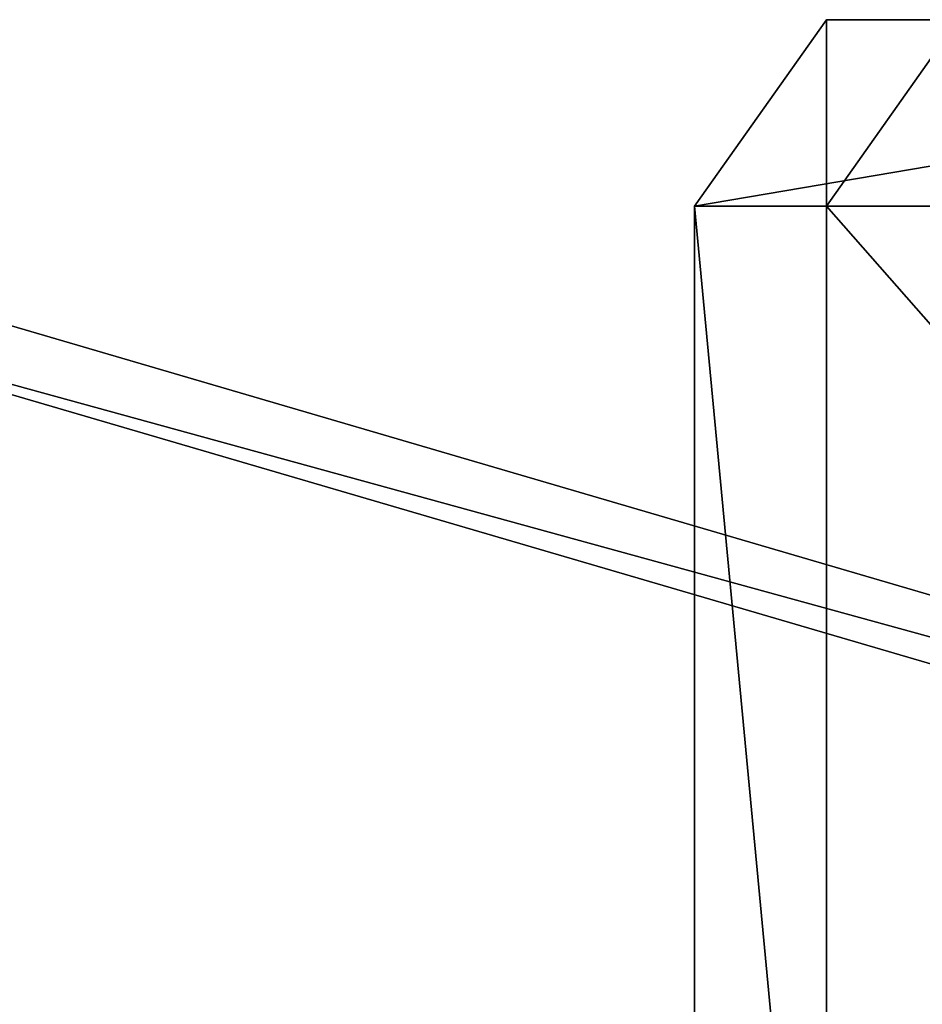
# Model space of a CAD drawing. Header units: inches. Extents: x -9.7 to 9.7, y -2.4 to 4.3.
# Tile 89 of 256: x -9.052 to -8.446, y -0.015 to 0.645. Entities that reach past the tile are written whole.
import ezdxf

# ---------------------------------------------------------------- set-up
doc = ezdxf.new("R2010")
doc.units = ezdxf.units.IN
doc.header["$LTSCALE"] = 101.851852
doc.header["$MEASUREMENT"] = 0
for name, color, linetype in [('5657', 7, 'CONTINUOUS'), ('5659', 7, 'CONTINUOUS'), ('5663', 7, 'CONTINUOUS'), ('5664', 7, 'CONTINUOUS'), ('5665', 7, 'CONTINUOUS'), ('8362', 7, 'CONTINUOUS'), ('8365', 7, 'CONTINUOUS'), ('8369', 7, 'CONTINUOUS')]:
    doc.layers.add(name, color=color, linetype=linetype)

msp = doc.modelspace()

# ---------------------------------------------------------------- linework, layer by layer
at = {"layer": '5657', "linetype": 'Continuous'}
for points in [[(-8.42213, 0.645, 3.37442), (-7.68603, 0.52, 4.11051), (-8.51051, 0.52, 3.28603), (-8.42213, 0.645, 3.37442)], [(-8.51051, 0.52, 3.28603), (-7.68603, 0.52, 4.11051), (-7.68603, -0.4175, 4.11051), (-8.51051, 0.52, 3.28603)], [(-8.51051, -0.4175, 3.28603), (-8.51051, 0.52, 3.28603), (-7.68603, -0.4175, 4.11051), (-8.51051, -0.4175, 3.28603)]]:
    msp.add_3dface(points, dxfattribs=at)
at = {"layer": '5659', "linetype": 'Continuous'}
for points in [[(-7.77442, 0.52, 4.1989), (-7.8628, 0.645, 4.11051), (-8.5989, 0.52, 3.37442), (-7.77442, 0.52, 4.1989)], [(-8.5989, 0.52, 3.37442), (-7.8628, 0.645, 4.11051), (-8.51051, 0.645, 3.4628), (-8.5989, 0.52, 3.37442)], [(-7.77442, -0.4175, 4.1989), (-7.77442, 0.52, 4.1989), (-8.5989, -0.4175, 3.37442), (-7.77442, -0.4175, 4.1989)], [(-8.5989, -0.4175, 3.37442), (-7.77442, 0.52, 4.1989), (-8.5989, 0.52, 3.37442), (-8.5989, -0.4175, 3.37442)]]:
    msp.add_3dface(points, dxfattribs=at)
at = {"layer": '5663', "linetype": 'Continuous'}
for points in [[(-8.51051, 0.52, 3.28603), (-8.51051, -0.4175, 3.28603), (-8.5989, 0.52, 3.37442), (-8.51051, 0.52, 3.28603)], [(-8.51051, -0.4175, 3.28603), (-8.5989, -0.4175, 3.37442), (-8.5989, 0.52, 3.37442), (-8.51051, -0.4175, 3.28603)]]:
    msp.add_3dface(points, dxfattribs=at)
at = {"layer": '5664', "linetype": 'Continuous'}
for points in [[(-8.51051, 0.52, 3.28603), (-8.5989, 0.52, 3.37442), (-8.51051, 0.645, 3.4628), (-8.51051, 0.52, 3.28603)], [(-8.42213, 0.645, 3.37442), (-8.51051, 0.52, 3.28603), (-8.51051, 0.645, 3.4628), (-8.42213, 0.645, 3.37442)]]:
    msp.add_3dface(points, dxfattribs=at)
at = {"layer": '5665', "linetype": 'Continuous'}
msp.add_3dface([(-7.8628, 0.645, 4.11051), (-8.42213, 0.645, 3.37442), (-8.51051, 0.645, 3.4628), (-7.8628, 0.645, 4.11051)], dxfattribs=at)
at = {"layer": '8362', "linetype": 'Continuous'}
for points in [[(-9.44142, 0.50617, 10.56117), (-9.55244, 0.58467, 10.63967), (-6.88009, -0.19804, 15.20166), (-9.44142, 0.50617, 10.56117)], [(-9.44142, 0.50617, 10.56117), (-6.88009, -0.19804, 15.20166), (-6.76907, -0.27654, 15.12316), (-9.44142, 0.50617, 10.56117)]]:
    msp.add_3dface(points, dxfattribs=at)
at = {"layer": '8365', "linetype": 'Continuous'}
msp.add_3dface([(-9.44142, -1.99383, 13.06117), (-9.44142, 0.50617, 10.56117), (-6.76907, -0.27654, 15.12316), (-9.44142, -1.99383, 13.06117)], dxfattribs=at)
at = {"layer": '8369', "linetype": 'Continuous'}
msp.add_3dface([(-6.88009, -0.19804, 15.20166), (-9.55244, 0.58467, 10.63967), (-9.38009, -1.96581, 13.43389), (-6.88009, -0.19804, 15.20166)], dxfattribs=at)

doc.saveas('drawing.dxf')
